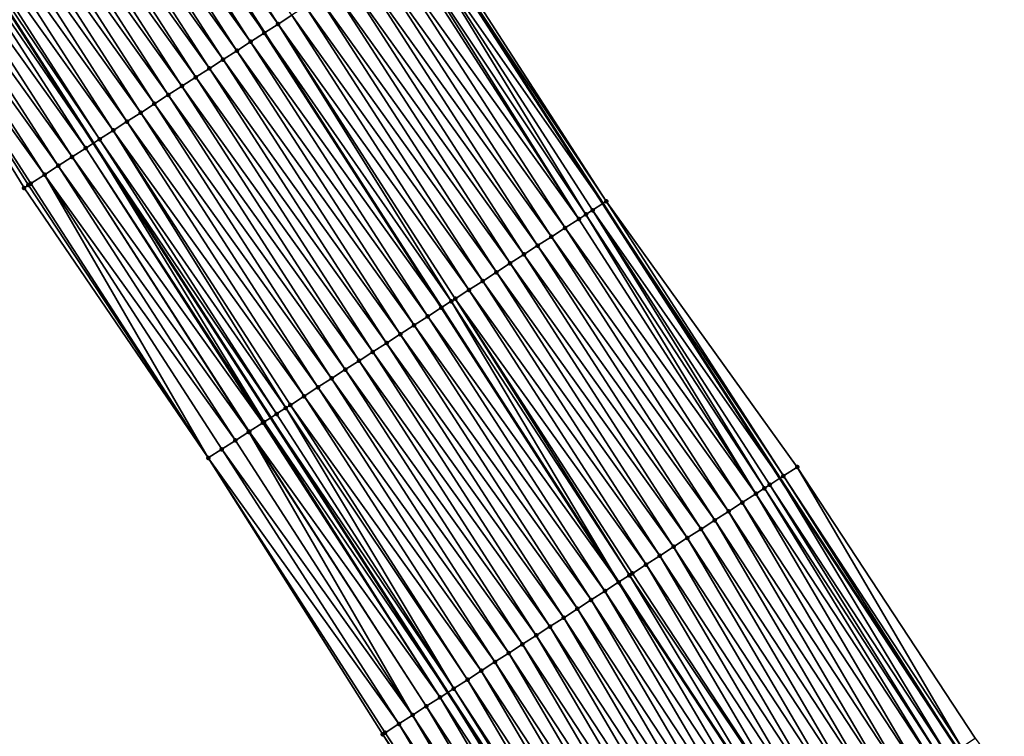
# Model space of a CAD drawing. Header units: feet. Extents: x 2007189 to 2022806, y 818621 to 837694.
# Tile 45 of 256: x 2013989 to 2014049, y 821874 to 821917. Entities that reach past the tile are written whole.
import ezdxf

# ---------------------------------------------------------------- set-up
doc = ezdxf.new("R2010")
doc.units = ezdxf.units.FT
doc.header["$MEASUREMENT"] = 0
for name, color, linetype, lineweight in [('EP_Travel Lane', 172, 'Continuous', 53), ('Road Shots', 141, 'Continuous', 100), ('Road X-Section', 40, 'Continuous', 13), ('STRIPING', 60, 'Continuous', 53)]:
    doc.layers.add(name, color=color, linetype=linetype, lineweight=lineweight)
doc.layers.add('I-77-MM17-21_SB-Surface-Border', color=7, linetype='Continuous')
doc.layers.add('I-77-MM17-21_SB-Surface-TIN', color=7, linetype='Continuous')

msp = doc.modelspace()

# ---------------------------------------------------------------- linework, layer by layer
at = {"layer": 'EP_Travel Lane'}
for points in [[(2013992.038508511, 821956.645629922, 274.723092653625), (2014002.854707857, 821939.823910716, 274.5238693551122), (2014013.667767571, 821923.0195137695, 274.3163902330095), (2014024.503954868, 821906.2108119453, 274.1049810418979), (2014035.340280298, 821889.4018958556, 273.9189103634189), (2014046.232659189, 821872.795296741, 273.7383216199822), (2014057.238373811, 821856.097069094, 273.5296439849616), (2014068.228991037, 821839.4705552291, 273.3188966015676), (2014079.317345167, 821822.8270126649, 273.1166634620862), (2014090.405629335, 821806.1835751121, 272.901819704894), (2014101.521303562, 821789.646331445, 272.7084950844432), (2014112.698032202, 821773.0621055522, 272.4981882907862), (2014123.830629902, 821756.6626533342, 272.277906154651), (2014135.220312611, 821740.2239717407, 272.0660637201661)], [(2013971.715073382, 821943.5687175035, 275.4484028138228), (2013982.531373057, 821926.747220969, 275.2364540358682), (2013993.359508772, 821909.91858756, 275.0389331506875), (2014004.195739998, 821893.1098175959, 274.8355962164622), (2014015.032054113, 821876.3009190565, 274.6474449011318), (2014026.054794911, 821859.4876022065, 274.4594803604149), (2014037.060418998, 821842.7895119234, 274.2342309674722), (2014048.11658335, 821826.0624547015, 274.0425643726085), (2014059.204991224, 821809.4188314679, 273.8500200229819), (2014070.293485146, 821792.7750790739, 273.672987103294), (2014081.48055705, 821776.1307426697, 273.4707767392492), (2014092.657276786, 821759.546529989, 273.2589180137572), (2014103.967759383, 821742.8905130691, 273.0482070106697), (2014115.35744115, 821726.4518328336, 272.8362123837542)]]:
    msp.add_polyline3d(points, dxfattribs=at)
at = {"layer": 'I-77-MM17-21_SB-Surface-Border', "color": 3, "linetype": 'Continuous', "lineweight": -3}
for points in [[(2014099.279931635, 821739.6403295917, 273.2166061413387), (2014088.284286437, 821756.5974033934, 273.421845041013), (2014076.753735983, 821772.9430570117, 273.6417729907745), (2014065.734920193, 821789.7361642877, 273.8295474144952), (2014053.961144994, 821805.9228813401, 274.0467929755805), (2014043.067251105, 821822.6964957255, 274.2059844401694), (2014032.737994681, 821839.9391216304, 274.3607154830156), (2014021.794261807, 821856.6780418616, 274.5827841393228), (2014011.04530497, 821873.7292381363, 274.7738959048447), (2014000.377763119, 821890.646711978, 274.981112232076), (2013989.103433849, 821907.1730999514, 275.1802840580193), (2013978.676571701, 821924.2670539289, 275.3606033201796), (2013968.426797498, 821941.4529524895, 275.56225551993), (2013957.5757694, 821958.4438114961, 275.7739436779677)], [(2013992.261145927, 821956.7889462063, 274.7101140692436), (2014003.077430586, 821939.96728018, 274.5110255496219), (2014013.89013414, 821923.1630287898, 274.303001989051), (2014024.726312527, 821906.3543408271, 274.0899555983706), (2014036.402769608, 821890.0878076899, 273.8396626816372), (2014047.286698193, 821873.4908229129, 273.6697727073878), (2014059.126908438, 821857.3436105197, 273.3766420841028), (2014070.111046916, 821840.7260395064, 273.1849321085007), (2014081.199335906, 821824.0825947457, 272.9709534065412), (2014091.455767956, 821806.884159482, 272.8223683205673), (2014102.567508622, 821790.3524793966, 272.6214492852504), (2014112.915399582, 821773.2087639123, 272.484670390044), (2014124.046872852, 821756.8126837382, 272.2621115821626), (2014136.258144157, 821740.9440834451, 271.9856924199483)]]:
    msp.add_polyline3d(points, dxfattribs=at)
at = {"layer": 'I-77-MM17-21_SB-Surface-TIN', "color": 128, "linetype": 'Continuous', "lineweight": -3}
for points in [[(2014004.646750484, 821917.1998189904, 274.6545668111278), (2013993.827025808, 821934.0149676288, 274.8598241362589), (2013992.986039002, 821933.4739109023, 274.8843679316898)], [(2014004.646750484, 821917.1998189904, 274.6545668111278), (2014005.487068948, 821917.7419121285, 274.6245971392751), (2013993.827025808, 821934.0149676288, 274.8598241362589)], [(2013992.145075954, 821932.9328193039, 274.9129533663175), (2014003.806398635, 821916.6577765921, 274.6785032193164), (2013992.986039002, 821933.4739109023, 274.8843679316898)], [(2014004.646750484, 821917.1998189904, 274.6545668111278), (2013992.986039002, 821933.4739109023, 274.8843679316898), (2014003.806398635, 821916.6577765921, 274.6785032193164)], [(2014002.966062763, 821916.115711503, 274.705194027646), (2013992.145075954, 821932.9328193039, 274.9129533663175), (2013991.304135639, 821932.391691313, 274.9456497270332)], [(2014002.966062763, 821916.115711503, 274.705194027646), (2014003.806398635, 821916.6577765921, 274.6785032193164), (2013992.145075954, 821932.9328193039, 274.9129533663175)], [(2014002.125747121, 821915.5736139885, 274.7356809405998), (2013991.304135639, 821932.391691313, 274.9456497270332), (2013990.46318593, 821931.850577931, 274.9766819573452)], [(2014002.125747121, 821915.5736139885, 274.7356809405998), (2014002.966062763, 821916.115711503, 274.705194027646), (2013991.304135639, 821932.391691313, 274.9456497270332)], [(2014000.44510702, 821914.489432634, 274.7950385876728), (2013989.622225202, 821931.3094816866, 275.0057620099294), (2013988.781261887, 821930.7683894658, 275.0343836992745)], [(2014001.28542458, 821915.0315271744, 274.7649031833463), (2013990.46318593, 821931.850577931, 274.9766819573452), (2013989.622225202, 821931.3094816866, 275.0057620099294)], [(2014000.44510702, 821914.489432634, 274.7950385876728), (2014001.28542458, 821915.0315271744, 274.7649031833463), (2013989.622225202, 821931.3094816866, 275.0057620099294)], [(2014001.28542458, 821915.0315271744, 274.7649031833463), (2014002.125747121, 821915.5736139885, 274.7356809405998), (2013990.46318593, 821931.850577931, 274.9766819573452)], [(2013999.60479526, 821913.9473290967, 274.8262373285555), (2013988.781261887, 821930.7683894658, 275.0343836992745), (2013987.940298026, 821930.2272980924, 275.0629088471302)], [(2013999.60479526, 821913.9473290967, 274.8262373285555), (2014000.44510702, 821914.489432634, 274.7950385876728), (2013988.781261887, 821930.7683894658, 275.0343836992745)], [(2013998.76448506, 821913.4052231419, 274.8577218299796), (2013987.940298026, 821930.2272980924, 275.0629088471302), (2013987.099332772, 821929.686208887, 275.0911870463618)], [(2013998.76448506, 821913.4052231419, 274.8577218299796), (2013999.60479526, 821913.9473290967, 274.8262373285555), (2013987.940298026, 821930.2272980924, 275.0629088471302)], [(2013997.924159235, 821912.8631414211, 274.8863420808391), (2013987.099332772, 821929.686208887, 275.0911870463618), (2013986.258364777, 821929.145123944, 275.1189796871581)], [(2013997.924159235, 821912.8631414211, 274.8863420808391), (2013998.76448506, 821913.4052231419, 274.8577218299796), (2013987.099332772, 821929.686208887, 275.0911870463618)], [(2013997.083824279, 821912.3210738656, 274.9132881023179), (2013986.258364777, 821929.145123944, 275.1189796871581), (2013985.417393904, 821928.6040434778, 275.1462623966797)], [(2013997.083824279, 821912.3210738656, 274.9132881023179), (2013997.924159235, 821912.8631414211, 274.8863420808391), (2013986.258364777, 821929.145123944, 275.1189796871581)], [(2013996.243498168, 821911.7789925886, 274.941855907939), (2013985.417393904, 821928.6040434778, 275.1462623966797), (2013984.57641706, 821928.0629722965, 275.1724874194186)], [(2013996.243498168, 821911.7789925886, 274.941855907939), (2013997.083824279, 821912.3210738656, 274.9132881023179), (2013985.417393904, 821928.6040434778, 275.1462623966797)], [(2013995.403166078, 821911.2369205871, 274.9693273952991), (2013984.57641706, 821928.0629722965, 275.1724874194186), (2013983.735435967, 821927.5219077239, 275.1979596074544)], [(2013995.403166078, 821911.2369205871, 274.9693273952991), (2013996.243498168, 821911.7789925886, 274.941855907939), (2013984.57641706, 821928.0629722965, 275.1724874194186)], [(2013994.562830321, 821910.6948542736, 274.9961266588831), (2013983.735435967, 821927.5219077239, 275.1979596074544), (2013982.894460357, 821926.9808346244, 275.2244031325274)], [(2013994.562830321, 821910.6948542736, 274.9961266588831), (2013995.403166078, 821911.2369205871, 274.9693273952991), (2013983.735435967, 821927.5219077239, 275.1979596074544)], [(2013982.053493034, 821926.4397486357, 275.2523149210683), (2013993.359508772, 821909.91858756, 275.0389331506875), (2013982.531373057, 821926.747220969, 275.2364540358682)], [(2013993.722506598, 821910.1527692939, 275.0251320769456), (2013982.894460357, 821926.9808346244, 275.2244031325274), (2013982.531373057, 821926.747220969, 275.2364540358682)], [(2013993.722506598, 821910.1527692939, 275.0251320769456), (2013982.531373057, 821926.747220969, 275.2364540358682), (2013993.359508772, 821909.91858756, 275.0389331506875)], [(2013993.722506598, 821910.1527692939, 275.0251320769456), (2013994.562830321, 821910.6948542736, 274.9961266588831), (2013982.894460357, 821926.9808346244, 275.2244031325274)], [(2013992.041886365, 821909.0685571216, 275.0881321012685), (2013981.212527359, 821925.8986600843, 275.2805186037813), (2013980.371560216, 821925.3575738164, 275.3084621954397)], [(2013992.882198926, 821909.6106594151, 275.0570803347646), (2013982.053493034, 821926.4397486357, 275.2523149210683), (2013981.212527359, 821925.8986600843, 275.2805186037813)], [(2013992.041886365, 821909.0685571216, 275.0881321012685), (2013992.882198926, 821909.6106594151, 275.0570803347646), (2013981.212527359, 821925.8986600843, 275.2805186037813)], [(2013992.882198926, 821909.6106594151, 275.0570803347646), (2013993.359508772, 821909.91858756, 275.0389331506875), (2013982.053493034, 821926.4397486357, 275.2523149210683)], [(2013991.201560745, 821908.5264750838, 275.1167898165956), (2013980.371560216, 821925.3575738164, 275.3084621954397), (2013979.530586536, 821924.8164977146, 275.3352477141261)], [(2013991.201560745, 821908.5264750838, 275.1167898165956), (2013992.041886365, 821909.0685571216, 275.0881321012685), (2013980.371560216, 821925.3575738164, 275.3084621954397)], [(2013990.361226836, 821907.9844059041, 275.1439278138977), (2013979.530586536, 821924.8164977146, 275.3352477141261), (2013978.689602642, 821924.275437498, 275.3602237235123)], [(2013990.361226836, 821907.9844059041, 275.1439278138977), (2013991.201560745, 821908.5264750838, 275.1167898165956), (2013979.530586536, 821924.8164977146, 275.3352477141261)], [(2013989.520880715, 821907.4423556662, 275.1688270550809), (2013978.689602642, 821924.275437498, 275.3602237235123), (2013978.676571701, 821924.2670539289, 275.3606033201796)], [(2013989.103433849, 821907.1730999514, 275.1802840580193), (2013989.376269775, 821907.3490800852, 275.1728513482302), (2013978.676571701, 821924.2670539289, 275.3606033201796)], [(2013989.376269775, 821907.3490800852, 275.1728513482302), (2013989.520880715, 821907.4423556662, 275.1688270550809), (2013978.676571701, 821924.2670539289, 275.3606033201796)], [(2013989.520880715, 821907.4423556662, 275.1688270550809), (2013990.361226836, 821907.9844059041, 275.1439278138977), (2013978.689602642, 821924.275437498, 275.3602237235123)], [(2014013.049928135, 821922.6207612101, 274.3535891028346), (2014024.503954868, 821906.2108119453, 274.1049810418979), (2014013.667767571, 821923.0195137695, 274.3163902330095)], [(2014024.726312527, 821906.3543408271, 274.0899555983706), (2014013.89013414, 821923.1630287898, 274.303001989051), (2014013.667767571, 821923.0195137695, 274.3163902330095)], [(2014024.726312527, 821906.3543408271, 274.0899555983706), (2014013.667767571, 821923.0195137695, 274.3163902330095), (2014024.503954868, 821906.2108119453, 274.1049810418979)], [(2014023.480728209, 821905.550427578, 274.1662174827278), (2014013.049928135, 821922.6207612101, 274.3535891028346), (2014012.407884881, 821922.206510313, 274.3819952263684)], [(2014023.88614026, 821905.812020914, 274.1467288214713), (2014024.503954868, 821906.2108119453, 274.1049810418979), (2014013.049928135, 821922.6207612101, 274.3535891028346)], [(2014023.480728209, 821905.550427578, 274.1662174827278), (2014023.88614026, 821905.812020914, 274.1467288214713), (2014013.049928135, 821922.6207612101, 274.3535891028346)], [(2014023.045837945, 821905.2699027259, 274.1796599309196), (2014012.20963738, 821922.078625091, 274.3886387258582), (2014011.369297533, 821921.5365651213, 274.4146882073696)], [(2014023.045837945, 821905.2699027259, 274.1796599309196), (2014012.407884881, 821922.206510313, 274.3819952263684), (2014012.20963738, 821922.078625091, 274.3886387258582)], [(2014023.045837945, 821905.2699027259, 274.1796599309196), (2014023.480728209, 821905.550427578, 274.1662174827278), (2014012.407884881, 821922.206510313, 274.3819952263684)], [(2014022.205511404, 821904.7278221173, 274.2081495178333), (2014011.369297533, 821921.5365651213, 274.4146882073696), (2014010.528968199, 821920.9944888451, 274.4426649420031)], [(2014022.205511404, 821904.7278221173, 274.2081495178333), (2014023.045837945, 821905.2699027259, 274.1796599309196), (2014011.369297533, 821921.5365651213, 274.4146882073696)], [(2014020.524871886, 821903.6436398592, 274.2676155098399), (2014009.688647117, 821920.4523997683, 274.4721546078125), (2014008.848327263, 821919.9103087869, 274.5018693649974)], [(2014021.365189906, 821904.1857336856, 274.2375637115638), (2014010.528968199, 821920.9944888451, 274.4426649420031), (2014009.688647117, 821920.4523997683, 274.4721546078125)], [(2014020.524871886, 821903.6436398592, 274.2676155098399), (2014021.365189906, 821904.1857336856, 274.2375637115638), (2014009.688647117, 821920.4523997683, 274.4721546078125)], [(2014021.365189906, 821904.1857336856, 274.2375637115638), (2014022.205511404, 821904.7278221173, 274.2081495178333), (2014010.528968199, 821920.9944888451, 274.4426649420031)], [(2014019.684565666, 821903.101527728, 274.2998307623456), (2014008.848327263, 821919.9103087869, 274.5018693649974), (2014008.008002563, 821919.3682253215, 274.530695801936)], [(2014019.684565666, 821903.101527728, 274.2998307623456), (2014020.524871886, 821903.6436398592, 274.2676155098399), (2014008.848327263, 821919.9103087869, 274.5018693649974)], [(2014018.844266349, 821902.5594048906, 274.3333114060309), (2014008.008002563, 821919.3682253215, 274.530695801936), (2014007.167684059, 821918.8261322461, 274.5606580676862)], [(2014018.844266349, 821902.5594048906, 274.3333114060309), (2014019.684565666, 821903.101527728, 274.2998307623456), (2014008.008002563, 821919.3682253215, 274.530695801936)], [(2014018.003949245, 821902.0173096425, 274.3635312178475), (2014007.167684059, 821918.8261322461, 274.5606580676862), (2014006.327372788, 821918.2840279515, 274.5919463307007)], [(2014018.003949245, 821902.0173096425, 274.3635312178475), (2014018.844266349, 821902.5594048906, 274.3333114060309), (2014007.167684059, 821918.8261322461, 274.5606580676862)], [(2014017.163645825, 821901.47519317, 274.3962595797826), (2014006.327372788, 821918.2840279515, 274.5919463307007), (2014005.487068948, 821917.7419121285, 274.6245971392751)], [(2014017.163645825, 821901.47519317, 274.3962595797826), (2014018.003949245, 821902.0173096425, 274.3635312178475), (2014006.327372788, 821918.2840279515, 274.5919463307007)], [(2014016.323351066, 821900.933063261, 274.4305760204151), (2014005.487068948, 821917.7419121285, 274.6245971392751), (2014004.646750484, 821917.1998189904, 274.6545668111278)], [(2014016.323351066, 821900.933063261, 274.4305760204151), (2014017.163645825, 821901.47519317, 274.3962595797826), (2014005.487068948, 821917.7419121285, 274.6245971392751)], [(2014015.241950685, 821900.2355014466, 274.4646087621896), (2014004.646750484, 821917.1998189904, 274.6545668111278), (2014003.806398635, 821916.6577765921, 274.6785032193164)], [(2014015.241950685, 821900.2355014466, 274.4646087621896), (2014015.483019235, 821900.3909908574, 274.4580958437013), (2014004.646750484, 821917.1998189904, 274.6545668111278)], [(2014015.483019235, 821900.3909908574, 274.4580958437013), (2014016.323351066, 821900.933063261, 274.4305760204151), (2014004.646750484, 821917.1998189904, 274.6545668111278)], [(2014002.966062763, 821916.115711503, 274.705194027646), (2014014.642655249, 821899.8489672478, 274.4798109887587), (2014003.806398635, 821916.6577765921, 274.6785032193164)], [(2014015.241950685, 821900.2355014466, 274.4646087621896), (2014003.806398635, 821916.6577765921, 274.6785032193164), (2014014.642655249, 821899.8489672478, 274.4798109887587)], [(2014013.802315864, 821899.3069076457, 274.5058554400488), (2014002.966062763, 821916.115711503, 274.705194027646), (2014002.125747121, 821915.5736139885, 274.7356809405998)], [(2014013.802315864, 821899.3069076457, 274.5058554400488), (2014014.642655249, 821899.8489672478, 274.4798109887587), (2014002.966062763, 821916.115711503, 274.705194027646)], [(2014012.121694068, 821898.2226978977, 274.5685704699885), (2014001.28542458, 821915.0315271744, 274.7649031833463), (2014000.44510702, 821914.489432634, 274.7950385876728)], [(2014012.96200873, 821898.7647969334, 274.5379029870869), (2014002.125747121, 821915.5736139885, 274.7356809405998), (2014001.28542458, 821915.0315271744, 274.7649031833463)], [(2014012.121694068, 821898.2226978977, 274.5685704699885), (2014012.96200873, 821898.7647969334, 274.5379029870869), (2014001.28542458, 821915.0315271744, 274.7649031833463)], [(2014012.96200873, 821898.7647969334, 274.5379029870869), (2014013.802315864, 821899.3069076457, 274.5058554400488), (2014002.125747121, 821915.5736139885, 274.7356809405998)], [(2014011.281385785, 821897.6805889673, 274.6004074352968), (2014000.44510702, 821914.489432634, 274.7950385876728), (2013999.60479526, 821913.9473290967, 274.8262373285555)], [(2014011.281385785, 821897.6805889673, 274.6004074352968), (2014012.121694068, 821898.2226978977, 274.5685704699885), (2014000.44510702, 821914.489432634, 274.7950385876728)], [(2014010.441080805, 821897.1384749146, 274.6328497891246), (2013999.60479526, 821913.9473290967, 274.8262373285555), (2013998.76448506, 821913.4052231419, 274.8577218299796)], [(2014010.441080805, 821897.1384749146, 274.6328497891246), (2014011.281385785, 821897.6805889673, 274.6004074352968), (2013999.60479526, 821913.9473290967, 274.8262373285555)], [(2014009.600780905, 821896.5963529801, 274.6662237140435), (2013998.76448506, 821913.4052231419, 274.8577218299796), (2013997.924159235, 821912.8631414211, 274.8863420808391)], [(2014009.600780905, 821896.5963529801, 274.6662237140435), (2014010.441080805, 821897.1384749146, 274.6328497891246), (2013998.76448506, 821913.4052231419, 274.8577218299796)], [(2014008.760456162, 821896.0542695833, 274.6950428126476), (2013997.924159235, 821912.8631414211, 274.8863420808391), (2013997.083824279, 821912.3210738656, 274.9132881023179)], [(2014008.760456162, 821896.0542695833, 274.6950428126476), (2014009.600780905, 821896.5963529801, 274.6662237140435), (2013997.924159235, 821912.8631414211, 274.8863420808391)], [(2014007.920116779, 821895.5122088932, 274.7211782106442), (2013997.083824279, 821912.3210738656, 274.9132881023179), (2013996.243498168, 821911.7789925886, 274.941855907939)], [(2014007.920116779, 821895.5122088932, 274.7211782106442), (2014008.760456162, 821896.0542695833, 274.6950428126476), (2013997.083824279, 821912.3210738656, 274.9132881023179)], [(2014007.079779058, 821894.9701456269, 274.7476180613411), (2013996.243498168, 821911.7789925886, 274.941855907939), (2013995.403166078, 821911.2369205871, 274.9693273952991)], [(2014007.079779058, 821894.9701456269, 274.7476180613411), (2014007.920116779, 821895.5122088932, 274.7211782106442), (2013996.243498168, 821911.7789925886, 274.941855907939)], [(2014006.239418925, 821894.4281171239, 274.7699492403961), (2013995.403166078, 821911.2369205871, 274.9693273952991), (2013994.562830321, 821910.6948542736, 274.9961266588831)], [(2014006.239418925, 821894.4281171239, 274.7699492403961), (2014007.079779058, 821894.9701456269, 274.7476180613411), (2013995.403166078, 821911.2369205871, 274.9693273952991)], [(2014005.117513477, 821893.7044466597, 274.8036443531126), (2013994.562830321, 821910.6948542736, 274.9961266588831), (2013993.722506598, 821910.1527692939, 275.0251320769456)], [(2014005.117513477, 821893.7044466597, 274.8036443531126), (2014005.399072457, 821893.8860674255, 274.7947854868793), (2013994.562830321, 821910.6948542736, 274.9961266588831)], [(2014005.399072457, 821893.8860674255, 274.7947854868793), (2014006.239418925, 821894.4281171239, 274.7699492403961), (2013994.562830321, 821910.6948542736, 274.9961266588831)], [(2014003.718434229, 821892.8018831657, 274.8544880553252), (2013992.882198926, 821909.6106594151, 275.0570803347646), (2013992.041886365, 821909.0685571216, 275.0881321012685)], [(2014003.789812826, 821892.8479355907, 274.8514598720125), (2013993.359508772, 821909.91858756, 275.0389331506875), (2013992.882198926, 821909.6106594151, 275.0570803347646)], [(2014003.718434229, 821892.8018831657, 274.8544880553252), (2014003.789812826, 821892.8479355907, 274.8514598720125), (2013992.882198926, 821909.6106594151, 275.0570803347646)], [(2014004.558735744, 821893.3440025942, 274.8214103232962), (2013993.722506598, 821910.1527692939, 275.0251320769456), (2013993.359508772, 821909.91858756, 275.0389331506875)], [(2014004.558735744, 821893.3440025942, 274.8214103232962), (2013993.359508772, 821909.91858756, 275.0389331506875), (2014004.195739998, 821893.1098175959, 274.8355962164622)], [(2014003.789812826, 821892.8479355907, 274.8514598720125), (2014004.195739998, 821893.1098175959, 274.8355962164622), (2013993.359508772, 821909.91858756, 275.0389331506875)], [(2014004.558735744, 821893.3440025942, 274.8214103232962), (2014005.117513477, 821893.7044466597, 274.8036443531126), (2013993.722506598, 821910.1527692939, 275.0251320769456)], [(2014002.855254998, 821892.2449683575, 274.8914596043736), (2013992.041886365, 821909.0685571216, 275.0881321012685), (2013991.201560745, 821908.5264750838, 275.1167898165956)], [(2014002.855254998, 821892.2449683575, 274.8914596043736), (2014002.878148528, 821892.2597392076, 274.8904649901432), (2013992.041886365, 821909.0685571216, 275.0881321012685)], [(2014002.878148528, 821892.2597392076, 274.8904649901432), (2014003.718434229, 821892.8018831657, 274.8544880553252), (2013992.041886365, 821909.0685571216, 275.0881321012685)], [(2014002.037866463, 821891.7175896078, 274.9271086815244), (2013991.201560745, 821908.5264750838, 275.1167898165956), (2013990.361226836, 821907.9844059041, 275.1439278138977)], [(2014002.037866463, 821891.7175896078, 274.9271086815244), (2014002.855254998, 821892.2449683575, 274.8914596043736), (2013991.201560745, 821908.5264750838, 275.1167898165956)], [(2014000.377763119, 821890.646711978, 274.981112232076), (2013990.361226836, 821907.9844059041, 275.1439278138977), (2013989.520880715, 821907.4423556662, 275.1688270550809)], [(2014000.377763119, 821890.646711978, 274.981112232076), (2014001.197543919, 821891.1755027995, 274.9563310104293), (2013990.361226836, 821907.9844059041, 275.1439278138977)], [(2014001.197543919, 821891.1755027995, 274.9563310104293), (2014002.037866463, 821891.7175896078, 274.9271086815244), (2013990.361226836, 821907.9844059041, 275.1439278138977)], [(2014000.377763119, 821890.646711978, 274.981112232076), (2013989.376269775, 821907.3490800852, 275.1728513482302), (2013989.103433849, 821907.1730999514, 275.1802840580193)], [(2014000.377763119, 821890.646711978, 274.981112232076), (2013989.520880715, 821907.4423556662, 275.1688270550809), (2013989.376269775, 821907.3490800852, 275.1728513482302)], [(2014023.88614026, 821905.812020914, 274.1467288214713), (2014035.340280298, 821889.4018958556, 273.9189103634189), (2014024.503954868, 821906.2108119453, 274.1049810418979)], [(2014035.562641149, 821889.5454198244, 273.9044670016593), (2014024.726312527, 821906.3543408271, 274.0899555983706), (2014024.503954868, 821906.2108119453, 274.1049810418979)], [(2014035.562641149, 821889.5454198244, 273.9044670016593), (2014024.503954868, 821906.2108119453, 274.1049810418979), (2014035.340280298, 821889.4018958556, 273.9189103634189)], [(2014035.562641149, 821889.5454198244, 273.9044670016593), (2014036.402769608, 821890.0878076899, 273.8396626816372), (2014024.726312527, 821906.3543408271, 274.0899555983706)], [(2014033.88214221, 821888.4610195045, 273.9897054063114), (2014023.480728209, 821905.550427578, 274.1662174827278), (2014023.045837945, 821905.2699027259, 274.1796599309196)], [(2014034.401934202, 821888.7963123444, 273.9734429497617), (2014023.88614026, 821905.812020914, 274.1467288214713), (2014023.480728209, 821905.550427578, 274.1662174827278)], [(2014033.88214221, 821888.4610195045, 273.9897054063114), (2014034.401934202, 821888.7963123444, 273.9734429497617), (2014023.480728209, 821905.550427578, 274.1662174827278)], [(2014034.722456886, 821889.0031185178, 273.9590408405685), (2014035.340280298, 821889.4018958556, 273.9189103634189), (2014023.88614026, 821905.812020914, 274.1467288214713)], [(2014034.401934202, 821888.7963123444, 273.9734429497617), (2014034.722456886, 821889.0031185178, 273.9590408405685), (2014023.88614026, 821905.812020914, 274.1467288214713)], [(2014033.88214221, 821888.4610195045, 273.9897054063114), (2014023.045837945, 821905.2699027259, 274.1796599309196), (2014022.205511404, 821904.7278221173, 274.2081495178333)], [(2014032.201459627, 821887.3769040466, 274.0412756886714), (2014021.365189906, 821904.1857336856, 274.2375637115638), (2014020.524871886, 821903.6436398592, 274.2676155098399)], [(2014033.041790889, 821887.918977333, 274.013651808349), (2014022.205511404, 821904.7278221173, 274.2081495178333), (2014021.365189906, 821904.1857336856, 274.2375637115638)], [(2014032.201459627, 821887.3769040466, 274.0412756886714), (2014033.041790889, 821887.918977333, 274.013651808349), (2014021.365189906, 821904.1857336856, 274.2375637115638)], [(2014033.041790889, 821887.918977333, 274.013651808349), (2014033.88214221, 821888.4610195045, 273.9897054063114), (2014022.205511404, 821904.7278221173, 274.2081495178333)], [(2014031.361152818, 821886.8347928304, 274.0733825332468), (2014020.524871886, 821903.6436398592, 274.2676155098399), (2014019.684565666, 821903.101527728, 274.2998307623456)], [(2014031.361152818, 821886.8347928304, 274.0733825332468), (2014032.201459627, 821887.3769040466, 274.0412756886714), (2014020.524871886, 821903.6436398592, 274.2676155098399)], [(2014030.52084939, 821886.2926763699, 274.1061092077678), (2014019.684565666, 821903.101527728, 274.2998307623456), (2014018.844266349, 821902.5594048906, 274.3333114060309)], [(2014030.52084939, 821886.2926763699, 274.1061092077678), (2014031.361152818, 821886.8347928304, 274.0733825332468), (2014019.684565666, 821903.101527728, 274.2998307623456)], [(2014029.680534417, 821885.7505778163, 274.1367194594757), (2014018.844266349, 821902.5594048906, 274.3333114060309), (2014018.003949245, 821902.0173096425, 274.3635312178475)], [(2014029.680534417, 821885.7505778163, 274.1367194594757), (2014030.52084939, 821886.2926763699, 274.1061092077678), (2014018.844266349, 821902.5594048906, 274.3333114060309)], [(2014028.840214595, 821885.2084867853, 274.1664405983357), (2014018.003949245, 821902.0173096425, 274.3635312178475), (2014017.163645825, 821901.47519317, 274.3962595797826)], [(2014028.840214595, 821885.2084867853, 274.1664405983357), (2014029.680534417, 821885.7505778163, 274.1367194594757), (2014018.003949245, 821902.0173096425, 274.3635312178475)], [(2014027.9999025, 821884.6663837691, 274.1975783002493), (2014017.163645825, 821901.47519317, 274.3962595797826), (2014016.323351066, 821900.933063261, 274.4305760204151)], [(2014027.9999025, 821884.6663837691, 274.1975783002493), (2014028.840214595, 821885.2084867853, 274.1664405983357), (2014017.163645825, 821901.47519317, 274.3962595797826)], [(2014027.159581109, 821884.1242951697, 274.2270120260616), (2014016.323351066, 821900.933063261, 274.4305760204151), (2014015.483019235, 821900.3909908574, 274.4580958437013)], [(2014027.159581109, 821884.1242951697, 274.2270120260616), (2014027.9999025, 821884.6663837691, 274.1975783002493), (2014016.323351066, 821900.933063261, 274.4305760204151)], [(2014015.241950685, 821900.2355014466, 274.4646087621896), (2014014.642655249, 821899.8489672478, 274.4798109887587), (2014025.478896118, 821883.0401823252, 274.2782344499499)], [(2014026.134759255, 821883.4632133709, 274.2606162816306), (2014015.483019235, 821900.3909908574, 274.4580958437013), (2014015.241950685, 821900.2355014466, 274.4646087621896)], [(2014026.134759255, 821883.4632133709, 274.2606162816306), (2014015.241950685, 821900.2355014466, 274.4646087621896), (2014025.478896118, 821883.0401823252, 274.2782344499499)], [(2014026.134759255, 821883.4632133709, 274.2606162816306), (2014026.319256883, 821883.5822109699, 274.2559257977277), (2014015.483019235, 821900.3909908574, 274.4580958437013)], [(2014026.319256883, 821883.5822109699, 274.2559257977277), (2014027.159581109, 821884.1242951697, 274.2270120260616), (2014015.483019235, 821900.3909908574, 274.4580958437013)], [(2014013.802315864, 821899.3069076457, 274.5058554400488), (2014025.478896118, 821883.0401823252, 274.2782344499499), (2014014.642655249, 821899.8489672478, 274.4798109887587)], [(2014023.798278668, 821881.9559669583, 274.3416520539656), (2014012.96200873, 821898.7647969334, 274.5379029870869), (2014012.121694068, 821898.2226978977, 274.5685704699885)], [(2014024.63857856, 821882.4980889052, 274.3082769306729), (2014013.802315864, 821899.3069076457, 274.5058554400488), (2014012.96200873, 821898.7647969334, 274.5379029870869)], [(2014023.798278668, 821881.9559669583, 274.3416520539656), (2014024.63857856, 821882.4980889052, 274.3082769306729), (2014012.96200873, 821898.7647969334, 274.5379029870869)], [(2014024.63857856, 821882.4980889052, 274.3082769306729), (2014025.478896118, 821883.0401823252, 274.2782344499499), (2014013.802315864, 821899.3069076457, 274.5058554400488)], [(2014022.957969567, 821881.4138592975, 274.3733386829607), (2014012.121694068, 821898.2226978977, 274.5685704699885), (2014011.281385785, 821897.6805889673, 274.6004074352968)], [(2014022.957969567, 821881.4138592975, 274.3733386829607), (2014023.798278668, 821881.9559669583, 274.3416520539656), (2014012.121694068, 821898.2226978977, 274.5685704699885)], [(2014022.11765271, 821880.8717636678, 274.4036033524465), (2014011.281385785, 821897.6805889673, 274.6004074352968), (2014010.441080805, 821897.1384749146, 274.6328497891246)], [(2014022.11765271, 821880.8717636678, 274.4036033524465), (2014022.957969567, 821881.4138592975, 274.3733386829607), (2014011.281385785, 821897.6805889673, 274.6004074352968)], [(2014021.277342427, 821880.3296578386, 274.4350735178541), (2014010.441080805, 821897.1384749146, 274.6328497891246), (2014009.600780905, 821896.5963529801, 274.6662237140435)], [(2014021.277342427, 821880.3296578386, 274.4350735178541), (2014022.11765271, 821880.8717636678, 274.4036033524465), (2014010.441080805, 821897.1384749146, 274.6328497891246)], [(2014020.437019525, 821879.7875715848, 274.4642300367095), (2014009.600780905, 821896.5963529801, 274.6662237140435), (2014008.760456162, 821896.0542695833, 274.6950428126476)], [(2014020.437019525, 821879.7875715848, 274.4642300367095), (2014021.277342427, 821880.3296578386, 274.4350735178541), (2014009.600780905, 821896.5963529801, 274.6662237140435)], [(2014019.596677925, 821879.2455143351, 274.4899585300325), (2014008.760456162, 821896.0542695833, 274.6950428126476), (2014007.920116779, 821895.5122088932, 274.7211782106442)], [(2014019.596677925, 821879.2455143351, 274.4899585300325), (2014020.437019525, 821879.7875715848, 274.4642300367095), (2014008.760456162, 821896.0542695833, 274.6950428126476)], [(2014018.756347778, 821878.7034393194, 274.5177868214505), (2014007.920116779, 821895.5122088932, 274.7211782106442), (2014007.079779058, 821894.9701456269, 274.7476180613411)], [(2014018.756347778, 821878.7034393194, 274.5177868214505), (2014019.596677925, 821879.2455143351, 274.4899585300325), (2014007.920116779, 821895.5122088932, 274.7211782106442)], [(2014017.916017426, 821878.1613646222, 274.5455774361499), (2014007.079779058, 821894.9701456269, 274.7476180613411), (2014006.239418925, 821894.4281171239, 274.7699492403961)], [(2014017.916017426, 821878.1613646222, 274.5455774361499), (2014018.756347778, 821878.7034393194, 274.5177868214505), (2014007.079779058, 821894.9701456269, 274.7476180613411)], [(2014017.075679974, 821877.6193009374, 274.5720664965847), (2014006.239418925, 821894.4281171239, 274.7699492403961), (2014005.399072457, 821893.8860674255, 274.7947854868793)], [(2014017.075679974, 821877.6193009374, 274.5720664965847), (2014017.916017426, 821878.1613646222, 274.5455774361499), (2014006.239418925, 821894.4281171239, 274.7699492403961)], [(2014015.395048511, 821876.5351061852, 274.6330086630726), (2014004.558735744, 821893.3440025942, 274.8214103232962), (2014004.195739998, 821893.1098175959, 274.8355962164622)], [(2014015.395048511, 821876.5351061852, 274.6330086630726), (2014005.117513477, 821893.7044466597, 274.8036443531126), (2014004.558735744, 821893.3440025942, 274.8214103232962)], [(2014016.235355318, 821877.0772174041, 274.6009014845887), (2014005.399072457, 821893.8860674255, 274.7947854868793), (2014005.117513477, 821893.7044466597, 274.8036443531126)], [(2014015.395048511, 821876.5351061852, 274.6330086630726), (2014016.235355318, 821877.0772174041, 274.6009014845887), (2014005.117513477, 821893.7044466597, 274.8036443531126)], [(2014016.235355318, 821877.0772174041, 274.6009014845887), (2014017.075679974, 821877.6193009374, 274.5720664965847), (2014005.399072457, 821893.8860674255, 274.7947854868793)], [(2014014.554748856, 821875.9929838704, 274.6664272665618), (2014003.718434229, 821892.8018831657, 274.8544880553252), (2014002.878148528, 821892.2597392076, 274.8904649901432)], [(2014014.554748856, 821875.9929838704, 274.6664272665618), (2014003.789812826, 821892.8479355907, 274.8514598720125), (2014003.718434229, 821892.8018831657, 274.8544880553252)], [(2014003.789812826, 821892.8479355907, 274.8514598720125), (2014015.032054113, 821876.3009190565, 274.6474449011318), (2014004.195739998, 821893.1098175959, 274.8355962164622)], [(2014014.554748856, 821875.9929838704, 274.6664272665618), (2014015.032054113, 821876.3009190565, 274.6474449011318), (2014003.789812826, 821892.8479355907, 274.8514598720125)], [(2014015.395048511, 821876.5351061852, 274.6330086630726), (2014004.195739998, 821893.1098175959, 274.8355962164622), (2014015.032054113, 821876.3009190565, 274.6474449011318)], [(2014012.874088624, 821874.9088337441, 274.7220950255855), (2014002.855254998, 821892.2449683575, 274.8914596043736), (2014002.037866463, 821891.7175896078, 274.9271086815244)], [(2014013.714429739, 821875.4508917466, 274.6962775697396), (2014002.878148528, 821892.2597392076, 274.8904649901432), (2014002.855254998, 821892.2449683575, 274.8914596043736)], [(2014012.874088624, 821874.9088337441, 274.7220950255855), (2014013.714429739, 821875.4508917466, 274.6962775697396), (2014002.855254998, 821892.2449683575, 274.8914596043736)], [(2014013.714429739, 821875.4508917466, 274.6962775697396), (2014014.554748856, 821875.9929838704, 274.6664272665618), (2014002.878148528, 821892.2597392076, 274.8904649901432)], [(2014012.874088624, 821874.9088337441, 274.7220950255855), (2014002.037866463, 821891.7175896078, 274.9271086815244), (2014001.197543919, 821891.1755027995, 274.9563310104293)], [(2014012.033738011, 821874.3667904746, 274.7461711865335), (2014001.197543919, 821891.1755027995, 274.9563310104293), (2014000.377763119, 821890.646711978, 274.981112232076)], [(2014012.033738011, 821874.3667904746, 274.7461711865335), (2014012.874088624, 821874.9088337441, 274.7220950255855), (2014001.197543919, 821891.1755027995, 274.9563310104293)], [(2014011.04530497, 821873.7292381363, 274.7738959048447), (2014011.193384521, 821873.8247516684, 274.769719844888), (2014000.377763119, 821890.646711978, 274.981112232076)], [(2014011.193384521, 821873.8247516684, 274.769719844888), (2014012.033738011, 821874.3667904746, 274.7461711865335), (2014000.377763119, 821890.646711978, 274.981112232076)], [(2014046.45204692, 821872.9400438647, 273.7257140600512), (2014036.402769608, 821890.0878076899, 273.8396626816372), (2014035.562641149, 821889.5454198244, 273.9044670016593)], [(2014046.45204692, 821872.9400438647, 273.7257140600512), (2014047.286698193, 821873.4908229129, 273.6697727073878), (2014036.402769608, 821890.0878076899, 273.8396626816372)], [(2014045.617352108, 821872.3893308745, 273.7736814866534), (2014035.340280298, 821889.4018958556, 273.9189103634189), (2014034.722456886, 821889.0031185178, 273.9590408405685)], [(2014035.562641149, 821889.5454198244, 273.9044670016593), (2014035.340280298, 821889.4018958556, 273.9189103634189), (2014046.232659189, 821872.795296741, 273.7383216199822)], [(2014045.617352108, 821872.3893308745, 273.7736814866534), (2014046.232659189, 821872.795296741, 273.7383216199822), (2014035.340280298, 821889.4018958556, 273.9189103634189)], [(2014046.45204692, 821872.9400438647, 273.7257140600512), (2014035.562641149, 821889.5454198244, 273.9044670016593), (2014046.232659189, 821872.795296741, 273.7383216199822)], [(2014044.782568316, 821871.8387528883, 273.8053525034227), (2014034.401934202, 821888.7963123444, 273.9734429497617), (2014033.88214221, 821888.4610195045, 273.9897054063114)], [(2014045.23734806, 821872.1386754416, 273.7902386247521), (2014034.722456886, 821889.0031185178, 273.9590408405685), (2014034.401934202, 821888.7963123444, 273.9734429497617)], [(2014044.782568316, 821871.8387528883, 273.8053525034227), (2014045.23734806, 821872.1386754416, 273.7902386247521), (2014034.401934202, 821888.7963123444, 273.9734429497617)], [(2014045.23734806, 821872.1386754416, 273.7902386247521), (2014045.617352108, 821872.3893308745, 273.7736814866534), (2014034.722456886, 821889.0031185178, 273.9590408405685)], [(2014043.112969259, 821870.7376446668, 273.8629305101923), (2014033.041790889, 821887.918977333, 274.013651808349), (2014032.201459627, 821887.3769040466, 274.0412756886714)], [(2014043.947752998, 821871.2882227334, 273.8312497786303), (2014033.88214221, 821888.4610195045, 273.9897054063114), (2014033.041790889, 821887.918977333, 274.013651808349)], [(2014043.112969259, 821870.7376446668, 273.8629305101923), (2014043.947752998, 821871.2882227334, 273.8312497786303), (2014033.041790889, 821887.918977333, 274.013651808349)], [(2014043.947752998, 821871.2882227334, 273.8312497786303), (2014044.782568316, 821871.8387528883, 273.8053525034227), (2014033.88214221, 821888.4610195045, 273.9897054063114)], [(2014042.278185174, 821870.1870671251, 273.8945478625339), (2014032.201459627, 821887.3769040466, 274.0412756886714), (2014031.361152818, 821886.8347928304, 274.0733825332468)], [(2014042.278185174, 821870.1870671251, 273.8945478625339), (2014043.112969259, 821870.7376446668, 273.8629305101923), (2014032.201459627, 821887.3769040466, 274.0412756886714)], [(2014041.443389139, 821869.6365077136, 273.9239767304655), (2014031.361152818, 821886.8347928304, 274.0733825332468), (2014030.52084939, 821886.2926763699, 274.1061092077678)], [(2014041.443389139, 821869.6365077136, 273.9239767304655), (2014042.278185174, 821870.1870671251, 273.8945478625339), (2014031.361152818, 821886.8347928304, 274.0733825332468)], [(2014040.608589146, 821869.0859543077, 273.9526806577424), (2014030.52084939, 821886.2926763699, 274.1061092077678), (2014029.680534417, 821885.7505778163, 274.1367194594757)], [(2014040.608589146, 821869.0859543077, 273.9526806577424), (2014041.443389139, 821869.6365077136, 273.9239767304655), (2014030.52084939, 821886.2926763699, 274.1061092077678)], [(2014039.773797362, 821868.535388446, 273.9828881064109), (2014029.680534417, 821885.7505778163, 274.1367194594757), (2014028.840214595, 821885.2084867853, 274.1664405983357)], [(2014039.773797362, 821868.535388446, 273.9828881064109), (2014040.608589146, 821869.0859543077, 273.9526806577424), (2014029.680534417, 821885.7505778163, 274.1367194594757)], [(2014038.93898472, 821867.9848542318, 274.0092753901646), (2014028.840214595, 821885.2084867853, 274.1664405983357), (2014027.9999025, 821884.6663837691, 274.1975783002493)], [(2014038.93898472, 821867.9848542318, 274.0092753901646), (2014039.773797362, 821868.535388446, 273.9828881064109), (2014028.840214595, 821885.2084867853, 274.1664405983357)], [(2014038.104175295, 821867.4343151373, 274.0362517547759), (2014027.9999025, 821884.6663837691, 274.1975783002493), (2014027.159581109, 821884.1242951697, 274.2270120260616)], [(2014038.104175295, 821867.4343151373, 274.0362517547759), (2014038.93898472, 821867.9848542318, 274.0092753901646), (2014027.9999025, 821884.6663837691, 274.1975783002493)], [(2014037.269369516, 821866.8837705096, 274.0638960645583), (2014027.159581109, 821884.1242951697, 274.2270120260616), (2014026.319256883, 821883.5822109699, 274.2559257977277)], [(2014037.269369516, 821866.8837705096, 274.0638960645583), (2014038.104175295, 821867.4343151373, 274.0362517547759), (2014027.159581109, 821884.1242951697, 274.2270120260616)], [(2014026.134759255, 821883.4632133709, 274.2606162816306), (2014025.478896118, 821883.0401823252, 274.2782344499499), (2014036.434537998, 821866.333264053, 274.0869005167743)], [(2014037.269369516, 821866.8837705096, 274.0638960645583), (2014026.319256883, 821883.5822109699, 274.2559257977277), (2014026.134759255, 821883.4632133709, 274.2606162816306)], [(2014037.269369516, 821866.8837705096, 274.0638960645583), (2014026.134759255, 821883.4632133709, 274.2606162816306), (2014036.434537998, 821866.333264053, 274.0869005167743)], [(2014034.764951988, 821865.2321369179, 274.1467937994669), (2014024.63857856, 821882.4980889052, 274.3082769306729), (2014023.798278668, 821881.9559669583, 274.3416520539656)], [(2014035.599737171, 821865.7827127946, 274.1153774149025), (2014025.478896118, 821883.0401823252, 274.2782344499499), (2014024.63857856, 821882.4980889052, 274.3082769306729)], [(2014034.764951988, 821865.2321369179, 274.1467937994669), (2014035.599737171, 821865.7827127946, 274.1153774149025), (2014024.63857856, 821882.4980889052, 274.3082769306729)], [(2014035.599737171, 821865.7827127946, 274.1153774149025), (2014036.434537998, 821866.333264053, 274.0869005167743), (2014025.478896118, 821883.0401823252, 274.2782344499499)], [(2014033.930166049, 821864.6815621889, 274.1780716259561), (2014023.798278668, 821881.9559669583, 274.3416520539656), (2014022.957969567, 821881.4138592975, 274.3733386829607)], [(2014033.930166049, 821864.6815621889, 274.1780716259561), (2014034.764951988, 821865.2321369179, 274.1467937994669), (2014023.798278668, 821881.9559669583, 274.3416520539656)], [(2014033.095385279, 821864.1309796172, 274.2102961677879), (2014022.957969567, 821881.4138592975, 274.3733386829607), (2014022.11765271, 821880.8717636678, 274.4036033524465)], [(2014033.095385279, 821864.1309796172, 274.2102961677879), (2014033.930166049, 821864.6815621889, 274.1780716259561), (2014022.957969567, 821881.4138592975, 274.3733386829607)], [(2014032.260601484, 821863.5804016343, 274.2419667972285), (2014022.11765271, 821880.8717636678, 274.4036033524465), (2014021.277342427, 821880.3296578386, 274.4350735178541)], [(2014032.260601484, 821863.5804016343, 274.2419667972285), (2014033.095385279, 821864.1309796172, 274.2102961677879), (2014022.11765271, 821880.8717636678, 274.4036033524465)], [(2014031.425800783, 821863.0298493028, 274.2705410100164), (2014021.277342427, 821880.3296578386, 274.4350735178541), (2014020.437019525, 821879.7875715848, 274.4642300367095)], [(2014031.425800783, 821863.0298493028, 274.2705410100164), (2014032.260601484, 821863.5804016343, 274.2419667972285), (2014021.277342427, 821880.3296578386, 274.4350735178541)], [(2014030.591005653, 821862.4792885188, 274.3001355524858), (2014020.437019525, 821879.7875715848, 274.4642300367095), (2014019.596677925, 821879.2455143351, 274.4899585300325)], [(2014030.591005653, 821862.4792885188, 274.3001355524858), (2014031.425800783, 821863.0298493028, 274.2705410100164), (2014020.437019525, 821879.7875715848, 274.4642300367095)], [(2014029.756196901, 821861.9287484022, 274.3272353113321), (2014019.596677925, 821879.2455143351, 274.4899585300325), (2014018.756347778, 821878.7034393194, 274.5177868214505)], [(2014029.756196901, 821861.9287484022, 274.3272353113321), (2014030.591005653, 821862.4792885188, 274.3001355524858), (2014019.596677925, 821879.2455143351, 274.4899585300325)], [(2014028.921405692, 821861.3781816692, 274.3575479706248), (2014018.756347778, 821878.7034393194, 274.5177868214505), (2014017.916017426, 821878.1613646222, 274.5455774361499)], [(2014028.921405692, 821861.3781816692, 274.3575479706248), (2014029.756196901, 821861.9287484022, 274.3272353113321), (2014018.756347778, 821878.7034393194, 274.5177868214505)], [(2014028.086611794, 821860.8276190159, 274.3873681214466), (2014017.916017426, 821878.1613646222, 274.5455774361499), (2014017.075679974, 821877.6193009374, 274.5720664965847)], [(2014028.086611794, 821860.8276190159, 274.3873681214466), (2014028.921405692, 821861.3781816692, 274.3575479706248), (2014017.916017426, 821878.1613646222, 274.5455774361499)], [(2014026.417005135, 821859.726522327, 274.4435540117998), (2014016.235355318, 821877.0772174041, 274.6009014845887), (2014015.395048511, 821876.5351061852, 274.6330086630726)], [(2014027.251809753, 821860.2770687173, 274.4156969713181), (2014017.075679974, 821877.6193009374, 274.5720664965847), (2014016.235355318, 821877.0772174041, 274.6009014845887)], [(2014026.417005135, 821859.726522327, 274.4435540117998), (2014027.251809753, 821860.2770687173, 274.4156969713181), (2014016.235355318, 821877.0772174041, 274.6009014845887)], [(2014027.251809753, 821860.2770687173, 274.4156969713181), (2014028.086611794, 821860.8276190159, 274.3873681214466), (2014017.075679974, 821877.6193009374, 274.5720664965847)], [(2014015.395048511, 821876.5351061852, 274.6330086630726), (2014015.032054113, 821876.3009190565, 274.6474449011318), (2014026.054794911, 821859.4876022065, 274.4594803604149)], [(2014026.417005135, 821859.726522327, 274.4435540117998), (2014015.395048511, 821876.5351061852, 274.6330086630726), (2014026.054794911, 821859.4876022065, 274.4594803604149)], [(2014024.747428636, 821858.6253798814, 274.5052632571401), (2014014.554748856, 821875.9929838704, 274.6664272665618), (2014013.714429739, 821875.4508917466, 274.6962775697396)], [(2014025.582248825, 821859.175902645, 274.4802581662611), (2014015.032054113, 821876.3009190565, 274.6474449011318), (2014014.554748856, 821875.9929838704, 274.6664272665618)], [(2014024.747428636, 821858.6253798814, 274.5052632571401), (2014025.582248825, 821859.175902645, 274.4802581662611), (2014014.554748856, 821875.9929838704, 274.6664272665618)], [(2014025.582248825, 821859.175902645, 274.4802581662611), (2014026.054794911, 821859.4876022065, 274.4594803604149), (2014015.032054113, 821876.3009190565, 274.6474449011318)], [(2014023.912591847, 821858.0748823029, 274.5272282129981), (2014013.714429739, 821875.4508917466, 274.6962775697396), (2014012.874088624, 821874.9088337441, 274.7220950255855)], [(2014023.912591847, 821858.0748823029, 274.5272282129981), (2014024.747428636, 821858.6253798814, 274.5052632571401), (2014013.714429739, 821875.4508917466, 274.6962775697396)], [(2014023.077760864, 821857.5243759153, 274.5502565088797), (2014012.874088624, 821874.9088337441, 274.7220950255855), (2014012.033738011, 821874.3667904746, 274.7461711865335)], [(2014023.077760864, 821857.5243759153, 274.5502565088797), (2014023.912591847, 821858.0748823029, 274.5272282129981), (2014012.874088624, 821874.9088337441, 274.7220950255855)], [(2014022.303123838, 821857.0135693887, 274.5710682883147), (2014012.033738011, 821874.3667904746, 274.7461711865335), (2014011.193384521, 821873.8247516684, 274.769719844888)], [(2014022.303123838, 821857.0135693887, 274.5710682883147), (2014023.077760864, 821857.5243759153, 274.5502565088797), (2014012.033738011, 821874.3667904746, 274.7461711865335)], [(2014022.242926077, 821856.9738753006, 274.5725879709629), (2014011.193384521, 821873.8247516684, 274.769719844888), (2014011.04530497, 821873.7292381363, 274.7738959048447)], [(2014021.794261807, 821856.6780418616, 274.5827841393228), (2014022.242926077, 821856.9738753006, 274.5725879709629), (2014011.04530497, 821873.7292381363, 274.7738959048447)], [(2014022.242926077, 821856.9738753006, 274.5725879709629), (2014022.303123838, 821857.0135693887, 274.5710682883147), (2014011.193384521, 821873.8247516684, 274.769719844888)]]:
    msp.add_3dface(points, dxfattribs=at)
at = {"layer": 'Road Shots', "lineweight": 100}
for p in [(2014004.646750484, 821917.1998189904, 274.6545668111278), (2014003.806399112, 821916.6577768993, 274.6785032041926), (2014002.966062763, 821916.115711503, 274.705194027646), (2014001.28542458, 821915.0315271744, 274.7649031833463), (2014002.125747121, 821915.5736139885, 274.7356809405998), (2014000.44510702, 821914.489432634, 274.7950385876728), (2013999.60479526, 821913.9473290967, 274.8262373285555), (2013998.76448506, 821913.4052231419, 274.8577218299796), (2013997.924159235, 821912.8631414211, 274.8863420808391), (2013997.083824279, 821912.3210738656, 274.9132881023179), (2013996.243498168, 821911.7789925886, 274.941855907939), (2013995.403166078, 821911.2369205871, 274.9693273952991), (2013994.562830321, 821910.6948542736, 274.9961266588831), (2013992.882198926, 821909.6106594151, 275.0570803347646), (2013993.722506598, 821910.1527692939, 275.0251320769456), (2013992.041886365, 821909.0685571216, 275.0881321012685), (2013991.201560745, 821908.5264750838, 275.1167898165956), (2013990.361226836, 821907.9844059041, 275.1439278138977), (2013989.376269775, 821907.3490800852, 275.1728513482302), (2013989.520880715, 821907.4423556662, 275.1688270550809), (2013989.103433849, 821907.1730999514, 275.1802840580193), (2013989.103433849, 821907.1730999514, 275.1802840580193), (2014024.726312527, 821906.3543408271, 274.0899555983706), (2014023.480728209, 821905.550427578, 274.1662174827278), (2014023.88614026, 821905.812020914, 274.1467288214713), (2014023.045837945, 821905.2699027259, 274.1796599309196), (2014021.365189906, 821904.1857336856, 274.2375637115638), (2014022.205511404, 821904.7278221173, 274.2081495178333), (2014020.524871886, 821903.6436398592, 274.2676155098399), (2014019.684565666, 821903.101527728, 274.2998307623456), (2014018.844266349, 821902.5594048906, 274.3333114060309), (2014018.003949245, 821902.0173096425, 274.3635312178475), (2014017.163645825, 821901.47519317, 274.3962595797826), (2014016.323351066, 821900.933063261, 274.4305760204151), (2014015.241950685, 821900.2355014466, 274.4646087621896), (2014015.483019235, 821900.3909908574, 274.4580958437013), (2014014.642655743, 821899.8489675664, 274.47981097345), (2014012.96200873, 821898.7647969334, 274.5379029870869), (2014013.802315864, 821899.3069076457, 274.5058554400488), (2014012.121694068, 821898.2226978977, 274.5685704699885), (2014011.281385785, 821897.6805889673, 274.6004074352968), (2014010.441080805, 821897.1384749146, 274.6328497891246), (2014009.600780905, 821896.5963529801, 274.6662237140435), (2014008.760456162, 821896.0542695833, 274.6950428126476), (2014007.920116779, 821895.5122088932, 274.7211782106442), (2014007.079779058, 821894.9701456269, 274.7476180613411), (2014006.239418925, 821894.4281171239, 274.7699492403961), (2014004.558735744, 821893.3440025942, 274.8214103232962), (2014005.117513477, 821893.7044466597, 274.8036443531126), (2014005.399072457, 821893.8860674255, 274.7947854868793), (2014003.718434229, 821892.8018831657, 274.8544880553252), (2014003.789812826, 821892.8479355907, 274.8514598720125), (2014002.855254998, 821892.2449683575, 274.8914596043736), (2014002.878148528, 821892.2597392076, 274.8904649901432), (2014002.037866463, 821891.7175896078, 274.9271086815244), (2014001.197543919, 821891.1755027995, 274.9563310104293), (2014000.377763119, 821890.646711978, 274.981112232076), (2014036.402769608, 821890.0878076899, 273.8396626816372), (2014035.562641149, 821889.5454198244, 273.9044670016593), (2014034.401934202, 821888.7963123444, 273.9734429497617), (2014034.722456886, 821889.0031185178, 273.9590408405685), (2014033.041790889, 821887.918977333, 274.013651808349), (2014033.88214221, 821888.4610195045, 273.9897054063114), (2014032.201459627, 821887.3769040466, 274.0412756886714), (2014031.361152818, 821886.8347928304, 274.0733825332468), (2014030.52084939, 821886.2926763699, 274.1061092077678), (2014029.680534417, 821885.7505778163, 274.1367194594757), (2014028.840214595, 821885.2084867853, 274.1664405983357), (2014027.9999025, 821884.6663837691, 274.1975783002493), (2014027.159581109, 821884.1242951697, 274.2270120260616), (2014026.134759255, 821883.4632133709, 274.2606162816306), (2014026.319256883, 821883.5822109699, 274.2559257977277), (2014024.63857856, 821882.4980889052, 274.3082769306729), (2014025.478896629, 821883.0401826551, 274.278234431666), (2014023.798278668, 821881.9559669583, 274.3416520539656), (2014022.957969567, 821881.4138592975, 274.3733386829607), (2014022.11765271, 821880.8717636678, 274.4036033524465), (2014021.277342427, 821880.3296578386, 274.4350735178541), (2014020.437019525, 821879.7875715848, 274.4642300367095), (2014019.596677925, 821879.2455143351, 274.4899585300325), (2014018.756347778, 821878.7034393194, 274.5177868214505), (2014017.916017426, 821878.1613646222, 274.5455774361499), (2014016.235355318, 821877.0772174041, 274.6009014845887), (2014017.075679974, 821877.6193009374, 274.5720664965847), (2014015.395048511, 821876.5351061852, 274.6330086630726), (2014014.554748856, 821875.9929838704, 274.6664272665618), (2014013.714429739, 821875.4508917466, 274.6962775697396), (2014012.874088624, 821874.9088337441, 274.7220950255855), (2014012.033738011, 821874.3667904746, 274.7461711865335), (2014011.04530497, 821873.7292381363, 274.7738959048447), (2014011.04530497, 821873.7292381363, 274.7738959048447), (2014011.193384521, 821873.8247516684, 274.769719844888)]:
    msp.add_point(p, dxfattribs=at)
at = {"layer": 'Road X-Section', "extrusion": (-0.5418121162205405, 0.8404393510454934, 0.01006617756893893), "elevation": -400437.7969832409, "flags": 128}
msp.add_lwpolyline([(-2138092.782155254, 4305.399105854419), (-2138091.782155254, 4305.449695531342), (-2138091.01807197, 4305.478103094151), (-2138090.782155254, 4305.484746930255), (-2138089.782155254, 4305.510797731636), (-2138088.782155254, 4305.53877588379), (-2138087.782155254, 4305.568267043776), (-2138086.782155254, 4305.597983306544), (-2138085.782155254, 4305.626811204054), (-2138084.782155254, 4305.656774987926), (-2138083.782155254, 4305.688064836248), (-2138082.782155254, 4305.720717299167), (-2138081.782155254, 4305.750688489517), (-2138080.782155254, 4305.774626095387), (-2138079.782155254, 4305.801318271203), (-2138078.782155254, 4305.831806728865), (-2138077.782155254, 4305.86103045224), (-2138076.782155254, 4305.89116738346), (-2138075.782155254, 4305.92236770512), (-2138074.782155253, 4305.953853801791), (-2138073.782155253, 4305.982475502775), (-2138072.782155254, 4306.009422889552), (-2138071.782155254, 4306.037992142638), (-2138070.782155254, 4306.065465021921), (-2138069.782155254, 4306.092265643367), (-2138068.782155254, 4306.121272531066), (-2138067.782155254, 4306.153222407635), (-2138066.782155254, 4306.184275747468), (-2138065.782155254, 4306.212934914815), (-2138064.782155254, 4306.24007428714), (-2138063.782155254, 4306.264974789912), (-2138063.610071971, 4306.268999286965), (-2138063.285405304, 4306.276432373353), (-2138063.285405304, 4306.276432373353)], dxfattribs=at)
at = {"layer": 'Road X-Section', "extrusion": (-0.5418121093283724, 0.8404393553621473, 0.01006618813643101), "elevation": -400457.7795515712, "flags": 128}
msp.add_lwpolyline([(-2138092.785411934, 4305.39143944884), (-2138091.785411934, 4305.448215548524), (-2138091.30292881, 4305.467705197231), (-2138090.785411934, 4305.481148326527), (-2138089.785411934, 4305.509639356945), (-2138088.785411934, 4305.539055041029), (-2138087.785411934, 4305.569108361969), (-2138086.785411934, 4305.601325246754), (-2138085.785411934, 4305.634807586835), (-2138084.785411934, 4305.665028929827), (-2138083.785411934, 4305.697758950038), (-2138082.785411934, 4305.732077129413), (-2138081.785411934, 4305.759598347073), (-2138081.498547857, 4305.766111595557), (-2138080.785411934, 4305.781314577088), (-2138079.785411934, 4305.807360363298), (-2138078.785411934, 4305.839409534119), (-2138077.785411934, 4305.870078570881), (-2138076.785411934, 4305.901917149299), (-2138075.785411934, 4305.934361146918), (-2138074.785411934, 4305.967736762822), (-2138073.785411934, 4305.996557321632), (-2138072.785411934, 4306.02269404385), (-2138071.785411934, 4306.049135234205), (-2138070.785411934, 4306.07146754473), (-2138069.785411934, 4306.096305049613), (-2138069.450357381, 4306.105164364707), (-2138068.785411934, 4306.122931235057), (-2138067.870357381, 4306.152982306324), (-2138067.785411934, 4306.156010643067), (-2138066.785411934, 4306.191989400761), (-2138066.758166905, 4306.192984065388), (-2138065.785411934, 4306.2286349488), (-2138064.785411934, 4306.257858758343), (-2138063.809881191, 4306.282641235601)], dxfattribs=at)
at = {"layer": 'Road X-Section', "extrusion": (-0.541812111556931, 0.8404393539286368, 0.01006618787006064), "elevation": -400477.7852181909, "flags": 128}
msp.add_lwpolyline([(-2138093.784350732, 4305.342418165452), (-2138092.784350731, 4305.40722576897), (-2138091.784350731, 4305.461802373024), (-2138091.402901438, 4305.47620521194), (-2138090.784350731, 4305.492468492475), (-2138089.784350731, 4305.516416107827), (-2138088.784350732, 4305.544041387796), (-2138087.784350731, 4305.576149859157), (-2138086.784350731, 4305.608878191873), (-2138085.784350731, 4305.639489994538), (-2138084.784350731, 4305.669212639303), (-2138083.784350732, 4305.7003519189), (-2138082.784350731, 4305.729787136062), (-2138081.784350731, 4305.758702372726), (-2138081.5648062, 4305.763393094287), (-2138080.784350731, 4305.781012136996), (-2138079.784350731, 4305.811056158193), (-2138078.784350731, 4305.844432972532), (-2138077.784350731, 4305.876121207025), (-2138076.784350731, 4305.906387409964), (-2138075.784350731, 4305.937859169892), (-2138074.784350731, 4305.967017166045), (-2138073.784350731, 4305.992746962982), (-2138072.784350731, 4306.0205766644), (-2138071.784350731, 4306.048368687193), (-2138070.784350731, 4306.074859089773), (-2138069.784350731, 4306.103695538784), (-2138068.784350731, 4306.135804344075), (-2138067.784350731, 4306.169224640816), (-2138066.784350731, 4306.199076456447), (-2138065.784350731, 4306.224895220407), (-2138064.784350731, 4306.248972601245), (-2138063.784350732, 4306.272522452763), (-2138063.608139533, 4306.27669872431), (-2138063.608139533, 4306.27669872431)], dxfattribs=at)
at = {"layer": 'STRIPING'}
msp.add_polyline3d([(2013982.169806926, 821950.2954951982, 275.0927576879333), (2013992.986039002, 821933.4739109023, 274.8843679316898), (2014003.806398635, 821916.6577765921, 274.6785032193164), (2014014.642655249, 821899.8489672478, 274.4798109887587), (2014025.478896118, 821883.0401823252, 274.2782344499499), (2014036.434537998, 821866.333264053, 274.0869005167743), (2014047.440214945, 821849.6350935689, 273.8713273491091), (2014058.46269761, 821832.9597021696, 273.6764495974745), (2014069.551078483, 821816.3161194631, 273.479037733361), (2014080.639512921, 821799.6724563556, 273.2912826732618), (2014091.789824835, 821783.0832589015, 273.0876014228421), (2014102.966531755, 821766.4990652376, 272.8734910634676), (2014114.185602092, 821749.9748941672, 272.673008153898), (2014125.575207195, 821733.5363245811, 272.448369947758)], dxfattribs=at)

doc.saveas('drawing.dxf')
